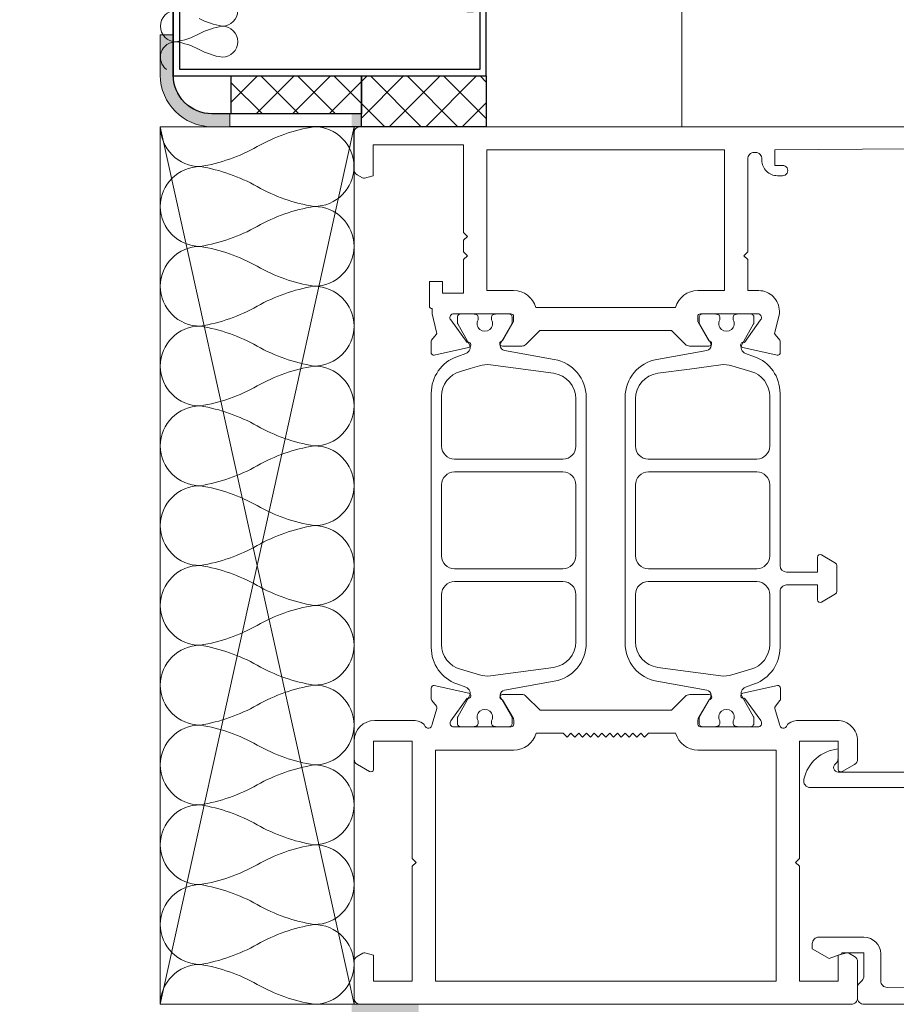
# Model space of a CAD drawing. Header units: millimetres. Extents: x 3652085 to 3778338, y -303702 to -273644.
# Tile 72 of 256: x 3661884 to 3661952, y -276903 to -276827. Entities that reach past the tile are written whole.
import ezdxf

# ---------------------------------------------------------------- set-up
doc = ezdxf.new("R2010")
doc.units = ezdxf.units.MM
for name, color, linetype in [('!!!! BALCONY', 7, 'Continuous'), ('1', 7, 'Continuous'), ('ATTACHMT', 7, 'Continuous')]:
    doc.layers.add(name, color=color, linetype=linetype)
doc.layers.add('A-Detl-Thin', color=150, linetype='Continuous', lineweight=18)
doc.layers.add('G-Detl-Thin', color=151, linetype='Continuous', lineweight=25)

msp = doc.modelspace()

# ---------------------------------------------------------------- hatches: boundary and pattern name
at = {"layer": '!!!! BALCONY', "linetype": 'Continuous', "lineweight": 13}
h = msp.add_hatch(dxfattribs=at)
h.set_pattern_fill('NET', color=252, scale=50, angle=360, style=0)
h.set_pattern_definition([(359.9999999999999, (3858150.393837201, -411128.1408643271), (7.776507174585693e-14, 158.75), []), (90, (3858150.393837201, -411128.1408643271), (-158.75, 8.748570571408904e-14), [])])
h.paths.add_polyline_path([(3661382.942372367, -276699.1545085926), (3661382.942372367, -276698.3645130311), (3661384.523060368, -276698.3645130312), (3661385.313475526, -276697.5745174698), (3661385.313475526, -276696.784433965), (3661386.894305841, -276696.7844339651), (3661388.840457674, -276698.0597012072), (3661392.614924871, -276698.4026804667), (3661392.42706963, -276696.784433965), (3661394.798315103, -276696.784433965), (3661395.588587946, -276697.57451747), (3661396.379003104, -276697.5745174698), (3661397.169418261, -276698.3645130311), (3661401.911766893, -276698.3645130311), (3661402.70218205, -276699.1545085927), (3661407.444530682, -276699.1545085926), (3661408.234945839, -276699.9445041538), (3661410.606191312, -276699.9445041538), (3661411.39660647, -276700.7344997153), (3661412.187021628, -276700.7344997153), (3661415.348539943, -276701.5244952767), (3661416.138955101, -276701.5244952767), (3661418.51005826, -276702.314490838), (3661420.881303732, -276702.314490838), (3661421.67171889, -276702.8652238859), (3661424.042822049, -276702.8652238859), (3661424.042822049, -276702.314490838), (3661424.833237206, -276702.314490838), (3661425.623652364, -276701.5244952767), (3661434.318076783, -276701.5244952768), (3661435.108491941, -276700.7344997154), (3661443.012358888, -276700.7344997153), (3661443.802774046, -276699.9445041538), (3661446.174019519, -276699.9445041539), (3661446.174019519, -276699.1545085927), (3661447.754707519, -276699.1545085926), (3661448.545122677, -276698.3645130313), (3661455.658716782, -276698.3645130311), (3661456.449131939, -276699.1545085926), (3661457.239547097, -276699.1545085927), (3661458.02981994, -276699.9445041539), (3661461.981895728, -276699.9445041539), (3661462.772310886, -276699.1545085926), (3661468.305074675, -276699.1545085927), (3661469.885762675, -276698.3645130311), (3661488.421983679, -276698.3645130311), (3661489.645714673, -276698.3645130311), (3661489.645714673, -276697.5745174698), (3661493.597648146, -276697.5745174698), (3661494.388063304, -276696.7844339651), (3661506.244006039, -276696.784433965), (3661507.824836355, -276697.5745174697), (3661508.615251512, -276698.3645130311), (3661509.405524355, -276698.3645130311), (3661510.98635467, -276699.1545085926), (3661512.567184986, -276700.7344997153), (3661514.938288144, -276700.7344997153), (3661515.728703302, -276699.9445041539), (3661529.165476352, -276699.9445041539), (3661529.165476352, -276699.1545085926), (3661541.021419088, -276699.1545085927), (3661541.811834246, -276698.3645130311), (3661546.554182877, -276698.3645130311), (3661546.554182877, -276697.5745174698), (3661548.135013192, -276697.5745174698), (3661548.135013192, -276698.3645130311), (3661549.715701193, -276698.3645130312), (3661552.086946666, -276700.7344997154), (3661553.667776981, -276700.7344997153), (3661553.667776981, -276701.5244952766), (3661555.248464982, -276701.5244952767), (3661555.248464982, -276699.9445041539), (3661557.619710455, -276699.944504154), (3661558.410125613, -276699.1545085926), (3661567.104407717, -276699.1545085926), (3661567.894822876, -276699.9445041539), (3661568.685238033, -276699.9445041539), (3661569.475653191, -276700.7344997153), (3661570.266068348, -276699.9445041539), (3661571.056483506, -276699.9445041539), (3661572.637171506, -276699.1545085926), (3661575.00841698, -276698.3645130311), (3661576.589247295, -276698.3645130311), (3661577.379662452, -276697.5745174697), (3661580.541180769, -276697.5745174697), (3661581.331595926, -276698.3645130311), (3661582.912426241, -276698.3645130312), (3661584.493114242, -276699.1545085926), (3661586.073944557, -276699.9445041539), (3661588.44519003, -276699.9445041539), (3661589.235462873, -276699.1545085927), (3661593.187538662, -276699.1545085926), (3661593.977953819, -276698.3645130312), (3661604.253066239, -276698.3645130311), (3661604.253066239, -276699.1545085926), (3661612.156933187, -276699.1545085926), (3661612.947348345, -276698.3645130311), (3661615.318593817, -276698.3645130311), (3661616.899424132, -276696.7845219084), (3661616.899424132, -276696.784433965), (3661618.480112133, -276696.784433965), (3661619.270527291, -276697.5745174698), (3661620.060942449, -276698.3645130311), (3661622.432187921, -276698.3645130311), (3661623.222460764, -276699.1545085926), (3661630.336054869, -276699.1545085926), (3661631.126470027, -276698.3645130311), (3661631.126470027, -276697.5745174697), (3661631.916885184, -276696.784433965), (3661632.707300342, -276696.784433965), (3661633.497715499, -276695.9944384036), (3661635.868818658, -276695.9944384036), (3661635.868818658, -276696.7844339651), (3661638.240064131, -276696.784433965), (3661639.030479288, -276697.5745174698), (3661639.820894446, -276697.5745174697), (3661640.611167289, -276698.3645130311), (3661649.305591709, -276698.3645130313), (3661650.096006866, -276699.1545085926), (3661653.257525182, -276699.1545085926), (3661654.04794034, -276699.9445041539), (3661657.999873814, -276699.9445041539), (3661658.790288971, -276699.1545085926), (3661661.161534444, -276699.1545085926), (3661661.951949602, -276698.3645130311), (3661672.227062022, -276698.3645130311), (3661673.017477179, -276699.1545085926), (3661678.550240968, -276699.1545085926), (3661680.921344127, -276699.944504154), (3661683.0492161, -276699.1545085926), (3661692.176729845, -276699.1545085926), (3661692.967145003, -276698.3645130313), (3661692.967145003, -276697.5745174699), (3661693.75756016, -276696.7844339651), (3661694.547975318, -276696.784433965), (3661695.338390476, -276695.9944384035), (3661697.709493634, -276695.9944384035), (3661697.709493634, -276696.784433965), (3661700.080739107, -276696.7844339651), (3661700.871154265, -276697.5745174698), (3661701.661569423, -276697.5745174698), (3661702.451842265, -276698.3645130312), (3661711.146266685, -276698.3645130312), (3661711.936681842, -276699.1545085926), (3661715.098200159, -276699.1545085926), (3661715.888615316, -276699.9445041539), (3661719.84054879, -276699.9445041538), (3661720.630963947, -276699.1545085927), (3661723.00220942, -276699.1545085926), (3661723.792624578, -276698.3645130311), (3661734.067736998, -276698.3645130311), (3661734.858152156, -276699.1545085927), (3661740.390915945, -276699.1545085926), (3661742.762019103, -276699.9445041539), (3661745.133264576, -276699.9445041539), (3661745.985347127, -276700.370319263), (3661750.560525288, -276698.364546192), (3661751.350940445, -276699.1545417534), (3661756.883704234, -276699.1545417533), (3661759.254807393, -276699.9445373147), (3661761.382679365, -276699.1545417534), (3661770.510193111, -276699.1545417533), (3661771.300608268, -276698.3645461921), (3661771.300608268, -276697.5745506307), (3661772.091023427, -276696.7844671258), (3661772.881438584, -276696.7844671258), (3661773.671853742, -276695.9944715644), (3661776.0429569, -276695.9944715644), (3661776.0429569, -276696.7844671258), (3661778.414202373, -276696.784467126), (3661779.204617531, -276697.5745506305), (3661779.995032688, -276697.5745506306), (3661780.785305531, -276698.3645461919), (3661789.479729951, -276698.3645461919), (3661790.270145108, -276699.1545417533), (3661801.179190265, -276699.1545085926), (3661804.340708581, -276698.3645130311), (3661805.921538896, -276698.3645130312), (3661806.711954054, -276697.5745174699), (3661807.502226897, -276697.5745174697), (3661808.292642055, -276696.784433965), (3661809.87347237, -276696.784433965), (3661812.386036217, -276697.0308513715), (3661815.81738297, -276697.7167219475), (3661817.777481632, -276696.784433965), (3661819.358169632, -276696.784433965), (3661820.14858479, -276697.5745174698), (3661821.729415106, -276697.5745174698), (3661821.729415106, -276698.3645130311), (3661824.100660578, -276698.3645130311), (3661824.890933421, -276699.1545085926), (3661828.052594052, -276699.1545085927), (3661828.84300921, -276699.9445041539), (3661832.794942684, -276699.9445041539), (3661833.585357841, -276700.7344997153), (3661839.11812163, -276700.7344997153), (3661839.908536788, -276699.9445041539), (3661845.441300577, -276699.944504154), (3661846.231715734, -276699.1545085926), (3661850.974064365, -276699.1545085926), (3661851.764479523, -276698.3645130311), (3661860.458761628, -276698.3645130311), (3661860.458761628, -276699.1545085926), (3661885.751477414, -276699.1545085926), (3661885.751477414, -276698.3645130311), (3661887.332165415, -276698.3645130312), (3661888.122580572, -276697.5745174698), (3661888.122580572, -276696.784433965), (3661889.703410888, -276696.7844339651), (3661891.649562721, -276698.0597012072), (3661895.424029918, -276698.4026804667), (3661895.236174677, -276696.784433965), (3661897.60742015, -276696.784433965), (3661898.397692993, -276697.57451747), (3661899.18810815, -276697.5745174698), (3661899.978523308, -276698.3645130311), (3661901.965144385, -276698.3645130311), (3661903.545832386, -276698.3645130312), (3661904.336247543, -276697.5745174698), (3661904.336247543, -276696.784433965), (3661905.917077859, -276696.7844339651), (3661907.863229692, -276698.0597012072), (3661911.637696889, -276698.4026804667), (3661911.449841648, -276696.784433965), (3661913.821087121, -276696.784433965), (3661914.611359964, -276697.57451747), (3661915.401775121, -276697.5745174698), (3661916.192190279, -276698.3645130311), (3661918.955133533, -276698.3645130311), (3661918.955133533, -276703.4097902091), (3661918.955133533, -276705.3925757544), (3661918.266649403, -276705.3925757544), (3661918.266649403, -276706.3683201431), (3661917.476653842, -276706.3683201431), (3661918.266649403, -276707.1587353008), (3661919.056644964, -276707.9490081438), (3661919.056644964, -276711.901083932), (3661919.846640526, -276712.6914990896), (3661919.846640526, -276722.9666115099), (3661919.056644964, -276722.9666115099), (3661919.056644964, -276730.8704784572), (3661919.846640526, -276731.6608936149), (3661919.846640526, -276734.0321390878), (3661920.636636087, -276734.8225542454), (3661920.636636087, -276735.612969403), (3661921.426719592, -276735.6129694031), (3661921.426719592, -276737.1936574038), (3661920.636636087, -276737.9840725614), (3661919.846640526, -276738.7744877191), (3661919.846640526, -276741.145733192), (3661919.056644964, -276741.9360060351), (3661919.056644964, -276749.0496001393), (3661919.846640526, -276749.8400152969), (3661920.636636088, -276749.8400152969), (3661921.426719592, -276750.6304304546), (3661921.426719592, -276751.4208456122), (3661922.216715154, -276752.2112607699), (3661922.216715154, -276754.5823639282), (3661921.426719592, -276754.5823639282), (3661921.426719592, -276756.9536094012), (3661920.636636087, -276757.7440245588), (3661920.636636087, -276758.5344397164), (3661919.846640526, -276759.3247125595), (3661919.846640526, -276768.019136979), (3661919.056644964, -276768.8095521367), (3661919.056644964, -276771.9710704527), (3661918.266649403, -276772.7614856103), (3661918.266649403, -276776.713419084), (3661919.056644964, -276777.5038342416), (3661919.056644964, -276779.8750797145), (3661919.846640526, -276780.6654948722), (3661919.846640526, -276790.9406072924), (3661919.056644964, -276791.73102245), (3661919.056644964, -276797.263786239), (3661918.266649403, -276799.6348893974), (3661919.056644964, -276801.7627613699), (3661919.056644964, -276810.8902751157), (3661919.846640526, -276811.6806902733), (3661920.636636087, -276811.6806902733), (3661921.426719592, -276812.4711054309), (3661921.426719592, -276812.8663130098), (3661921.426719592, -276813.2615205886), (3661922.216715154, -276814.0519357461), (3661922.216715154, -276816.4230389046), (3661921.426719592, -276816.4230389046), (3661921.426719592, -276818.7942843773), (3661920.636636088, -276819.5846995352), (3661920.636636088, -276820.3751146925), (3661920.109140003, -276820.9027959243), (3661919.846640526, -276821.1653875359), (3661919.846640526, -276822.9472768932, -0.317837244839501), (3661920.346540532, -276823.6542422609), (3661920.346540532, -276830.9027923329), (3661920.346540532, -276834.8377498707), (3661973.594714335, -276834.8377498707), (3662088.336932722, -276834.8377498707), (3662088.336932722, -276699.8621037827), (3662088.336932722, -276693.7859705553), (3662088.336932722, -276683.7859705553), (3662088.336932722, -276660.6137820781), (3662088.336932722, -276234.60628813), (3662088.336932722, -276184.2133050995), (3662088.336932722, -276160.8662454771), (3662088.336932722, -275992.7544704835), (3662088.336932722, -275949.8311667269), (3662088.336932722, -275684.3960953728), (3662088.336932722, -275552.3995048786), (3662088.336932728, -275020.4029565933), (3661371.666558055, -275020.4029565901), (3661322.046660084, -275020.4029565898), (3661316.801531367, -275020.4029565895), (3661316.801531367, -275024.1505126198), (3661317.591526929, -275024.9409277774), (3661317.591526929, -275035.2160401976), (3661316.801531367, -275035.2160401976), (3661316.801531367, -275043.1199071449), (3661317.591526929, -275043.9103223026), (3661317.591526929, -275046.2815677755), (3661318.38152249, -275047.0719829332), (3661318.38152249, -275047.8623980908), (3661319.171605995, -275047.8623980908), (3661319.171605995, -275049.4430860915), (3661318.38152249, -275050.2335012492), (3661317.591526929, -275051.0239164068), (3661317.591526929, -275053.3951618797), (3661316.801531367, -275054.1854347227), (3661316.801531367, -275061.2990288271), (3661317.591526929, -275062.0894439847), (3661318.38152249, -275062.0894439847), (3661319.171605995, -275062.8798591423), (3661319.171605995, -275063.6702743), (3661319.961601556, -275064.4606894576), (3661319.961601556, -275066.8317926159), (3661319.171605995, -275066.8317926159), (3661319.171605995, -275069.2030380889), (3661318.38152249, -275069.9934532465), (3661318.38152249, -275070.7838684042), (3661317.591526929, -275071.5741412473), (3661317.591526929, -275080.2685656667), (3661316.801531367, -275081.0589808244), (3661316.801531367, -275084.2204991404), (3661316.011535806, -275085.010914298), (3661316.011535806, -275085.060704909), (3661315.219274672, -275085.060704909), (3661315.219274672, -275086.0811545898), (3661316.009270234, -275086.8715697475), (3661316.009270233, -275092.4043335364), (3661316.799265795, -275093.1947486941), (3661316.799265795, -275097.9370973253), (3661317.589261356, -275098.727512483), (3661317.589261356, -275107.4217945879), (3661316.799265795, -275107.4217945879), (3661316.799265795, -275120.4029565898), (3661316.799265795, -275132.7145103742), (3661317.589261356, -275132.7145103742), (3661317.589261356, -275134.295198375), (3661318.379256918, -275135.0856135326), (3661319.169340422, -275135.0856135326), (3661319.169340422, -275136.6664438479), (3661317.89407318, -275138.6125956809), (3661317.551093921, -275142.3870628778), (3661319.169340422, -275142.1992076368), (3661319.169340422, -275144.5704531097), (3661318.379256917, -275145.3607259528), (3661318.379256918, -275146.1511411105), (3661317.589261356, -275146.9415562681), (3661317.589261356, -275151.6839048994), (3661316.799265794, -275152.474320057), (3661316.799265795, -275157.2166686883), (3661316.009270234, -275158.007083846), (3661316.009270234, -275160.3783293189), (3661315.219274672, -275161.1687444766), (3661315.219274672, -275161.9591596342), (3661314.42927911, -275165.1206779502), (3661314.429279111, -275165.9110931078), (3661313.63928355, -275168.2821962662), (3661313.63928355, -275170.6534417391), (3661313.088550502, -275171.4438568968), (3661313.088550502, -275173.8149600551), (3661313.63928355, -275173.8149600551), (3661313.63928355, -275174.6053752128), (3661314.429279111, -275175.3957903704), (3661314.42927911, -275184.09021479), (3661315.219274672, -275184.8806299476), (3661315.219274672, -275192.7844968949), (3661316.009270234, -275193.5749120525), (3661316.009270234, -275195.9461575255), (3661316.799265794, -275195.9461575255), (3661316.799265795, -275197.5268455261), (3661317.589261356, -275198.3172606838), (3661317.589261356, -275205.430854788), (3661316.799265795, -275206.2212699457), (3661316.799265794, -275207.0116851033), (3661316.009270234, -275207.8019579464), (3661316.009270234, -275211.7540337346), (3661316.799265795, -275212.5444488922), (3661316.799265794, -275218.0772126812), (3661317.589261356, -275219.6579006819), (3661317.589261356, -275239.4178526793), (3661318.379256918, -275239.4178526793), (3661318.379256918, -275243.3697861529), (3661319.169340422, -275244.1602013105), (3661319.169340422, -275256.0161440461), (3661318.379256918, -275257.5969743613), (3661317.589261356, -275258.387389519), (3661317.589261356, -275259.1776623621), (3661316.799265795, -275260.7584926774), (3661315.219274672, -275262.3393229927), (3661315.219274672, -275264.710426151), (3661316.009270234, -275265.5008413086), (3661316.009270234, -275278.9376143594), (3661316.799265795, -275278.9376143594), (3661316.799265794, -275290.7935570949), (3661317.589261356, -275291.5839722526), (3661317.589261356, -275296.3263208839), (3661318.379256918, -275296.3263208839), (3661318.379256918, -275297.9071511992), (3661317.589261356, -275297.9071511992), (3661317.589261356, -275299.4878391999), (3661315.219274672, -275301.8590846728), (3661315.219274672, -275303.4399149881), (3661314.429279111, -275305.0206029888), (3661316.009270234, -275305.0206029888), (3661316.009270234, -275307.3918484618), (3661316.799265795, -275308.1822636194), (3661316.799265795, -275316.8765457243), (3661316.009270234, -275317.666960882), (3661316.009270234, -275318.4573760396), (3661315.219274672, -275319.2477911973), (3661316.009270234, -275320.0382063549), (3661316.009270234, -275320.8286215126), (3661316.799265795, -275322.4093095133), (3661317.589261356, -275324.7805549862), (3661317.589261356, -275326.3613853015), (3661318.379256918, -275327.1518004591), (3661318.379256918, -275330.3133187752), (3661317.589261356, -275331.1037339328), (3661317.589261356, -275332.6845642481), (3661316.799265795, -275334.2652522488), (3661316.009270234, -275335.8460825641), (3661316.009270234, -275338.217328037), (3661316.799265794, -275339.0076008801), (3661316.799265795, -275342.9596766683), (3661317.589261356, -275343.7500918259), (3661317.589261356, -275354.0252042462), (3661316.799265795, -275354.0252042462), (3661316.799265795, -275361.9290711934), (3661317.589261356, -275362.7194863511), (3661317.589261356, -275365.090731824), (3661319.169252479, -275366.6715621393), (3661319.169340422, -275366.6715621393), (3661319.169340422, -275368.25225014), (3661318.379256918, -275369.0426652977), (3661317.589261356, -275369.8330804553), (3661317.589261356, -275372.2043259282), (3661316.799265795, -275372.9945987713), (3661316.799265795, -275380.1081928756), (3661317.589261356, -275380.8986080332), (3661318.379256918, -275380.8986080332), (3661319.169340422, -275381.6890231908), (3661319.169340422, -275382.4794383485), (3661319.959335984, -275383.2698535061), (3661319.959335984, -275385.6409566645), (3661318.774351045, -275389.1977996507), (3661317.589261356, -275390.3833052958), (3661317.589261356, -275399.0777297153), (3661316.799265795, -275399.8681448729), (3661316.799265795, -275403.0296631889), (3661316.009270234, -275403.8200783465), (3661316.009270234, -275403.8698689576), (3661316.008416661, -275407.162237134), (3661316.798449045, -275407.9526891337), (3661317.588444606, -275409.533519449), (3661317.588444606, -275410.323792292), (3661318.378440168, -275411.1142074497), (3661319.168523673, -275412.695037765), (3661319.168523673, -275424.5509805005), (3661318.378440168, -275425.3413956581), (3661318.378440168, -275429.2933291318), (3661317.588444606, -275429.2933291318), (3661317.588444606, -275430.5170601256), (3661317.588444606, -275449.0532811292), (3661316.798449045, -275450.6339691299), (3661316.798449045, -275456.1667329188), (3661316.008453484, -275456.9571480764), (3661316.008453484, -275460.9092238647), (3661316.798449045, -275461.6994967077), (3661316.798449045, -275462.4899118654), (3661317.588444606, -275463.280327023), (3661317.588444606, -275470.3939211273), (3661316.798449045, -275471.1843362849), (3661316.798449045, -275472.7650242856), (3661316.008453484, -275472.7650242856), (3661316.008453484, -275475.1362697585), (3661315.218457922, -275475.9266849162), (3661315.218457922, -275483.8305518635), (3661314.428462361, -275484.6209670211), (3661314.428462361, -275493.3153914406), (3661313.6384668, -275494.1058065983), (3661313.6384668, -275494.8962217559), (3661313.087733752, -275497.2673249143), (3661313.6384668, -275498.057740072), (3661313.6384668, -275500.4289855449), (3661314.428462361, -275502.8000887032), (3661314.428462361, -275503.5905038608), (3661315.481805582, -275507.8059248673), (3661316.008453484, -275508.3328524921), (3661316.008453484, -275510.704097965), (3661316.798449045, -275511.4945131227), (3661316.798449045, -275516.236861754), (3661317.588444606, -275517.0272769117), (3661317.588444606, -275521.7696255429), (3661318.378440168, -275522.5600407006), (3661318.378440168, -275523.3504558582), (3661319.168523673, -275524.1407287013), (3661319.168523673, -275526.5119741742), (3661317.550277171, -275526.3241189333), (3661317.893256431, -275530.0985861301), (3661319.168523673, -275532.0447379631), (3661319.168523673, -275533.6255682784), (3661318.378440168, -275533.6255682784), (3661317.588444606, -275534.4159834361), (3661317.588444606, -275535.9966714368), (3661316.798449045, -275535.9966714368), (3661316.798449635, -275576.307665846), (3661317.588445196, -275576.307665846), (3661317.588445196, -275577.9076693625), (3661316.798416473, -275577.9076693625), (3661316.798416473, -275582.3649879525), (3661317.588412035, -275583.1554031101), (3661315.582638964, -275587.730581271), (3661316.008454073, -275588.5826638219), (3661316.008454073, -275590.9539092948), (3661316.798449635, -275593.3250124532), (3661316.798449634, -275598.8577762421), (3661317.588445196, -275599.6481913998), (3661317.588445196, -275609.92330382), (3661316.798449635, -275610.7137189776), (3661316.798449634, -275613.0849644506), (3661316.008454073, -275613.8753796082), (3661316.008454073, -275617.8273130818), (3661316.798449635, -275618.6177282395), (3661316.798449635, -275621.7792465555), (3661317.588445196, -275622.5696617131), (3661317.588445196, -275631.2640861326), (3661318.378440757, -275632.0543589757), (3661318.378440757, -275632.8447741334), (3661319.168524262, -275633.635189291), (3661319.168524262, -275636.0064347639), (3661319.958519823, -275636.006434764), (3661319.958519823, -275638.3775379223), (3661319.168524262, -275639.1679530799), (3661319.168524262, -275639.9583682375), (3661318.378440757, -275640.7487833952), (3661317.588445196, -275640.7487833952), (3661316.798449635, -275641.5391985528), (3661316.798449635, -275650.6667122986), (3661316.260054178, -275652.1168933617), (3661316.552583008, -275653.401834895), (3661310.669275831, -275653.401834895), (3661309.878860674, -275654.1918304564), (3661305.303682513, -275652.1860573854), (3661304.451599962, -275652.6118724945), (3661302.080354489, -275652.6118724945), (3661299.709251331, -275653.4018680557), (3661294.176487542, -275653.4018680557), (3661293.386072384, -275654.1918636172), (3661283.110959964, -275654.1918636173), (3661282.320544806, -275653.4018680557), (3661279.949299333, -275653.4018680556), (3661279.158884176, -275652.6118724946), (3661275.206950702, -275652.6118724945), (3661274.416535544, -275653.4018680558), (3661271.255017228, -275653.4018680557), (3661270.464602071, -275654.1918636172), (3661266.639347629, -275655.24194928), (3661262.814093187, -275653.4018680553), (3661252.643066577, -275653.440648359), (3661248.556201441, -275653.4562308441), (3661248.556201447, -275653.4181026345, -0.2714218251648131), (3661245.535975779, -275653.3876786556), (3661245.536639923, -275684.3957055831), (3661245.536639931, -275684.3960953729), (3661245.537226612, -275711.7874607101), (3661245.55119394, -276363.9038996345), (3661245.55212563, -276363.9038996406), (3661245.55212563, -276420.9031499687), (3661245.55212563, -276435.2588049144), (3661245.55212563, -276437.4088836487, -0.2697335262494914), (3661248.556201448, -276437.3880746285), (3661262.814093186, -276437.4043092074), (3661266.639347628, -276435.5642279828), (3661270.46460207, -276436.6143136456), (3661271.255017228, -276437.404309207), (3661274.416535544, -276437.4043092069), (3661275.206950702, -276438.1943047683), (3661279.158884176, -276438.1943047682), (3661279.949299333, -276437.4043092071), (3661282.320544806, -276437.404309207), (3661283.110959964, -276436.6143136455), (3661293.386072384, -276436.6143136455), (3661294.176487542, -276437.404309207), (3661299.709251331, -276437.404309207), (3661302.080354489, -276438.1943047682), (3661304.451599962, -276438.1943047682), (3661305.303682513, -276438.6201198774), (3661309.878860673, -276436.6143468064), (3661310.669275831, -276437.4043423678), (3661316.552583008, -276437.4043423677), (3661316.260054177, -276438.6892839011), (3661316.798449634, -276440.1394649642), (3661316.798449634, -276449.2669787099), (3661317.588445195, -276450.0573938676), (3661318.378440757, -276450.0573938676), (3661319.168524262, -276450.8478090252), (3661319.168524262, -276451.6382241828), (3661319.958519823, -276452.4286393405), (3661319.958519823, -276454.7997424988), (3661319.168524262, -276454.7997424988), (3661319.168524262, -276457.1709879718), (3661318.378440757, -276457.9614031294), (3661318.378440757, -276458.7518182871), (3661317.588445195, -276459.5420911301), (3661317.588445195, -276468.2365155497), (3661316.798449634, -276469.0269307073), (3661316.798449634, -276472.1884490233), (3661316.008454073, -276472.9788641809), (3661316.008454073, -276476.9307976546), (3661316.798449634, -276477.7212128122), (3661316.798449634, -276480.0924582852), (3661317.588445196, -276480.8828734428), (3661317.588445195, -276491.157985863), (3661316.798449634, -276491.9484010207), (3661316.798449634, -276497.4811648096), (3661316.008454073, -276499.8522679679), (3661316.008454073, -276502.2235134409), (3661315.582638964, -276503.0755959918), (3661317.588412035, -276507.6507741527), (3661316.798416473, -276508.4411893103), (3661316.798416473, -276512.8985079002), (3661317.588445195, -276512.8985079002), (3661317.588445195, -276514.4985114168), (3661316.798449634, -276514.4985114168), (3661316.798449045, -276554.809505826), (3661317.588444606, -276554.809505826), (3661317.588444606, -276556.3901938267), (3661318.378440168, -276557.1806089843), (3661319.168523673, -276557.1806089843), (3661319.168523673, -276558.7614392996), (3661317.893256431, -276560.7075911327), (3661317.550277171, -276564.4820583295), (3661319.168523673, -276564.2942030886), (3661319.168523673, -276566.6654485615), (3661318.378440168, -276567.4557214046), (3661318.378440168, -276568.2461365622), (3661317.588444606, -276569.0365517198), (3661317.588444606, -276573.7789003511), (3661316.798449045, -276574.5693155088), (3661316.798449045, -276579.31166414), (3661316.008453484, -276580.1020792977), (3661316.008453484, -276582.4733247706), (3661315.218457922, -276583.2637399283), (3661315.218457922, -276584.0541550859), (3661314.428462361, -276587.2156734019), (3661314.428462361, -276588.0060885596), (3661313.6384668, -276590.3771917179), (3661313.6384668, -276592.7484371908), (3661313.087733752, -276593.5388523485), (3661313.087733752, -276595.9099555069), (3661313.6384668, -276595.9099555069), (3661313.6384668, -276596.7003706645), (3661314.428462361, -276597.4907858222), (3661314.428462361, -276606.1852102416), (3661315.218457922, -276606.9756253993), (3661315.218457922, -276614.8794923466), (3661316.008453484, -276615.6699075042), (3661316.008453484, -276618.0411529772), (3661316.798449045, -276618.0411529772), (3661316.798449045, -276619.6218409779), (3661317.588444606, -276620.4122561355), (3661317.588444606, -276627.5258502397), (3661316.798449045, -276628.3162653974), (3661316.798449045, -276629.106680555), (3661316.008453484, -276629.8969533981), (3661316.008453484, -276633.8490291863), (3661316.798449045, -276634.6394443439), (3661316.798449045, -276640.1722081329), (3661317.588444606, -276641.7528961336), (3661317.588444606, -276660.2891171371), (3661317.588444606, -276661.512848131), (3661318.378440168, -276661.512848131), (3661318.378440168, -276665.4647816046), (3661319.168523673, -276666.2551967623), (3661319.168523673, -276678.1111394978), (3661318.378440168, -276679.6919698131), (3661317.588444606, -276680.4823849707), (3661317.588444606, -276681.2726578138), (3661316.798449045, -276682.8534881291), (3661315.218457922, -276684.4343184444), (3661315.218457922, -276686.8054216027), (3661316.008453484, -276687.5958367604), (3661316.008453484, -276693.7859705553), (3661316.798449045, -276693.7859705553), (3661316.798449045, -276696.784433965), (3661317.064367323, -276696.784433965), (3661319.576931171, -276697.0308513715), (3661323.008277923, -276697.7167219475), (3661324.968376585, -276696.7844339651), (3661326.549064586, -276696.7844339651), (3661327.339479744, -276697.5745174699), (3661328.920310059, -276697.5745174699), (3661328.920310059, -276698.3645130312), (3661331.291555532, -276698.3645130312), (3661332.081828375, -276699.1545085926), (3661335.243489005, -276699.1545085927), (3661336.033904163, -276699.9445041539), (3661339.985837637, -276699.9445041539), (3661340.776252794, -276700.7344997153), (3661346.309016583, -276700.7344997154), (3661347.099431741, -276699.9445041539), (3661352.63219553, -276699.9445041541), (3661353.422610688, -276699.1545085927), (3661358.164959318, -276699.1545085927), (3661358.955374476, -276698.3645130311), (3661367.649656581, -276698.3645130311), (3661367.649656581, -276699.1545085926), (3661371.666558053, -276699.1545085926)])
at = {"layer": 'ATTACHMT', "linetype": 'Continuous', "lineweight": -3}
h = msp.add_hatch(color=7, dxfattribs=at)
edge = h.paths.add_edge_path()
edge.add_line((3661900.48571446, -276834.8377498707), (3661900.48571446, -276833.8377498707))
edge.add_line((3661900.48571446, -276833.8377498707), (3661899.102772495, -276833.8377498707))
edge.add_arc((3661899.102772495, -276830.8377498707), 2.999999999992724, -180.00000000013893, -90, ccw=False)
edge.add_line((3661896.102772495, -276830.8377498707), (3661896.102772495, -276827.7184789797))
edge.add_line((3661896.102772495, -276827.7184789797), (3661895.102772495, -276827.7184789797))
edge.add_line((3661895.102772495, -276827.7184789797), (3661895.102772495, -276830.8377498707))
edge.add_arc((3661899.102772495, -276830.8377498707), 4, -180, -90.00000000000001)
edge.add_line((3661899.102772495, -276834.8377498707), (3661900.48571446, -276834.8377498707))
h = msp.add_hatch(dxfattribs=at)
h.set_pattern_fill('_USER', color=3, scale=2, angle=-135, style=0, double=1, pattern_type=0)
h.set_pattern_definition([(225, (3660844.931311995, -273097.2458941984), (1.414213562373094, -1.414213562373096), []), (314.9999999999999, (3660844.931311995, -273097.2458941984), (1.414213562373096, 1.414213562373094), [])])
h.paths.add_polyline_path([(3661900.603289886, -276833.8390374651), (3661900.603289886, -276830.9027923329), (3661910.680844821, -276830.9027923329), (3661920.346540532, -276830.9027923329), (3661920.346540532, -276834.8377498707), (3661910.680844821, -276834.8377498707), (3661910.680844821, -276833.8390374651)])
for points in [[(3661909.926345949, -276834.8390374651), (3661909.926345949, -276833.8390374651), (3661910.680844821, -276833.8390374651), (3661910.680844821, -276834.8390374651)], [(3661909.926059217, -276902.8365652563), (3661909.926059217, -276903.8365652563), (3661915.105752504, -276903.8365652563), (3661915.105752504, -276902.8365652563)]]:
    msp.add_hatch(color=7, dxfattribs=at).paths.add_polyline_path(points)

# ---------------------------------------------------------------- linework, layer by layer
at = {"lineweight": 0}
for points in [[(3661900.48571446, -276834.8377498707), (3661900.48571446, -276833.8377498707), (3661899.102772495, -276833.8377498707, -0.4142135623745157), (3661896.102772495, -276830.8377498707), (3661896.102772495, -276827.7184789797), (3661895.102772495, -276827.7184789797), (3661895.102772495, -276830.8377498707, 0.4142135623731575), (3661899.102772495, -276834.8377498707), (3661900.48571446, -276834.8377498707)], [(3661929.594714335, -276836.6377498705), (3661920.394714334, -276836.6377498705), (3661920.394714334, -276847.5377498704), (3661922.461019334, -276847.5377498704, -0.333976), (3661924.190181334, -276848.8377498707), (3661934.999247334, -276848.8377498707, -0.333976), (3661936.728409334, -276847.5377498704), (3661938.794714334, -276847.5377498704), (3661938.794714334, -276836.6377498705), (3661929.594714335, -276836.6377498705)], [(3661916.090055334, -276855.4749648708, -0.153856), (3661916.632976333, -276853.7550448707, -0.153856), (3661918.063962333, -276852.6572448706), (3661918.770770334, -276852.3999788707, 0.466299), (3661919.032771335, -276851.6801418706), (3661918.134414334, -276850.1240808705, -0.131644), (3661918.107620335, -276850.0240898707), (3661918.107620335, -276849.6377528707, -0.414214), (3661918.407608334, -276849.3377498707), (3661919.272617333, -276849.3377498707), (3661919.542466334, -276849.3854998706, -0.363799), (3661919.707617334, -276849.5824408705), (3661919.707609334, -276849.7972898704, 1.696128), (3661920.757613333, -276849.7972688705), (3661920.757617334, -276849.5822638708, -0.363979), (3661920.922893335, -276849.3853008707), (3661921.192617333, -276849.3377498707), (3661922.057617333, -276849.3377498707, -0.414214), (3661922.357620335, -276849.6377528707), (3661922.357620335, -276850.0240898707, -0.131641), (3661922.330841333, -276850.1240958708), (3661921.454468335, -276851.6420248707, 0.127337), (3661921.427643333, -276851.7386288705), (3661921.427643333, -276851.7841968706, 0.363431), (3661921.757433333, -276852.1779868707), (3661925.617110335, -276852.8661338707, -0.363431), (3661928.090540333, -276855.8195598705), (3661928.090540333, -276874.8559398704, -0.363431), (3661925.617110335, -276877.8093658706), (3661921.757433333, -276878.4975128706, 0.363431), (3661921.427643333, -276878.8913028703), (3661921.427643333, -276878.9368708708, 0.127337), (3661921.454468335, -276879.0334748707), (3661922.330841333, -276880.5514038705, -0.131641), (3661922.357620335, -276880.6514098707), (3661922.357620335, -276881.0377468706, -0.414214), (3661922.057617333, -276881.3377498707), (3661921.192617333, -276881.3377498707), (3661920.922893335, -276881.2901988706, -0.363979), (3661920.757617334, -276881.0932358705), (3661920.757613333, -276880.8782308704, 1.696128), (3661919.707609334, -276880.8782098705), (3661919.707617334, -276881.0930588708, -0.363799), (3661919.542466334, -276881.2899998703), (3661919.272617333, -276881.3377498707), (3661918.407608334, -276881.3377498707, -0.414214), (3661918.107620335, -276881.0377468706), (3661918.107620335, -276880.6514098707, -0.131644), (3661918.134414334, -276880.5514188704), (3661919.032771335, -276878.9953578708, 0.466299), (3661918.770770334, -276878.2755208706), (3661918.063962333, -276878.0182548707, -0.315172), (3661916.090055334, -276875.2005348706), (3661916.090055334, -276855.4749648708)], [(3661933.568919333, -276852.8661338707), (3661937.428596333, -276852.1779868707, 0.363431), (3661937.758386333, -276851.7841968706), (3661937.758386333, -276851.7386288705, 0.127337), (3661937.731561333, -276851.6420248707), (3661936.855188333, -276850.1240958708, -0.131641), (3661936.828409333, -276850.0240898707), (3661936.828409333, -276849.6377528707, -0.414214), (3661937.128412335, -276849.3377498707), (3661937.993412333, -276849.3377498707), (3661938.263136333, -276849.3853008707, -0.363979), (3661938.428412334, -276849.5822638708), (3661938.428416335, -276849.7972688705, 1.696128), (3661939.478420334, -276849.7972898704), (3661939.478412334, -276849.5824408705, -0.363799), (3661939.643563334, -276849.3854998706), (3661939.913412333, -276849.3377498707), (3661940.778421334, -276849.3377498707, -0.414214), (3661941.078409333, -276849.6377528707), (3661941.078409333, -276850.0240898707, -0.131644), (3661941.051615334, -276850.1240808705), (3661940.153258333, -276851.6801418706, 0.466299), (3661940.415259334, -276852.3999788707), (3661941.122067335, -276852.6572448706, -0.153856), (3661942.553054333, -276853.7550448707, -0.153856), (3661943.095974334, -276855.4749648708), (3661943.100609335, -276868.8477548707, 0.414117), (3661943.600609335, -276869.3475908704), (3661946.000109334, -276869.3475908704), (3661946.000109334, -276868.1937958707, -0.577331), (3661946.300099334, -276868.0205848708), (3661947.400099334, -276868.6555848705, -0.267965), (3661947.500109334, -276868.8287958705), (3661947.500109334, -276870.8653858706, -0.267965), (3661947.400099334, -276871.0385958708), (3661946.300099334, -276871.6735958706, -0.577331), (3661946.000109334, -276871.5003858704), (3661946.000109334, -276870.3475908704), (3661943.603340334, -276870.3475908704, 0.414345), (3661943.103340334, -276870.8478148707), (3661943.095974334, -276875.2005348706, -0.315172), (3661941.122067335, -276878.0182548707), (3661940.415259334, -276878.2755208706, 0.466299), (3661940.153258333, -276878.9953578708), (3661941.051615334, -276880.5514188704, -0.131644), (3661941.078409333, -276880.6514098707), (3661941.078409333, -276881.0377468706, -0.414214), (3661940.778421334, -276881.3377498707), (3661939.913412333, -276881.3377498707), (3661939.643563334, -276881.2899998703, -0.363799), (3661939.478412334, -276881.0930588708), (3661939.478420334, -276880.8782098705, 1.696128), (3661938.428416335, -276880.8782308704), (3661938.428412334, -276881.0932358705, -0.363979), (3661938.263136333, -276881.2901988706), (3661937.993412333, -276881.3377498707), (3661937.128412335, -276881.3377498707, -0.414214), (3661936.828409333, -276881.0377468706), (3661936.828409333, -276880.6514098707, -0.131641), (3661936.855188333, -276880.5514038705), (3661937.731561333, -276879.0334748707, 0.127337), (3661937.758386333, -276878.9368708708), (3661937.758386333, -276878.8913028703, 0.363431), (3661937.428596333, -276878.4975128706), (3661933.568919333, -276877.8093658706, -0.363431), (3661931.095489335, -276874.8559398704), (3661931.095489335, -276855.8195598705, -0.363431), (3661933.568919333, -276852.8661338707)], [(3661919.089755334, -276853.5788948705), (3661918.361929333, -276853.7992698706, 0.338057), (3661916.888574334, -276855.7279868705), (3661916.887219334, -276859.5905448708, 0.414362), (3661917.887219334, -276860.5910518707), (3661926.288203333, -276860.5910518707, 0.414082), (3661927.288203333, -276859.5915008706), (3661927.289546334, -276855.9299828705, 0.375764), (3661925.555559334, -276853.9470188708), (3661920.663180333, -276853.2904678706, 0.107262), (3661919.817581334, -276853.3585198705), (3661919.089755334, -276853.5788948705)], [(3661936.076660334, -276853.6187438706), (3661933.630470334, -276853.9470188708, 0.375764), (3661931.896483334, -276855.9299828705), (3661931.897826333, -276859.5915008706, 0.414082), (3661932.897826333, -276860.5910518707), (3661941.298810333, -276860.5910518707, 0.414362), (3661942.298810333, -276859.5905448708), (3661942.297455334, -276855.7279868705, 0.338057), (3661940.824100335, -276853.7992698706), (3661939.368448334, -276853.3585198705, 0.107262), (3661938.522849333, -276853.2904678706), (3661936.076660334, -276853.6187438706)], [(3661916.884152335, -276865.3407698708), (3661916.882606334, -276868.0909948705, 0.41423), (3661917.882606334, -276869.0910518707), (3661926.284389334, -276869.0910518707, 0.414082), (3661927.284389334, -276868.0915008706), (3661927.286857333, -276862.5915008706, 0.414345), (3661926.286857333, -276861.5910518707), (3661917.885698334, -276861.5910518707, 0.414065), (3661916.885698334, -276862.5905448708), (3661916.884152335, -276865.3407698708)], [(3661942.301877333, -276865.3407698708), (3661942.300331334, -276862.5905448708, 0.414065), (3661941.300331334, -276861.5910518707), (3661932.899172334, -276861.5910518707, 0.414345), (3661931.899172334, -276862.5915008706), (3661931.901640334, -276868.0915008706, 0.414082), (3661932.901640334, -276869.0910518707), (3661941.303423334, -276869.0910518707, 0.41423), (3661942.303423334, -276868.0909948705), (3661942.301877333, -276865.3407698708)], [(3661927.288875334, -276872.9174228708), (3661927.288203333, -276871.0866638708, 0.414082), (3661926.288203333, -276870.0871128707), (3661917.887219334, -276870.0871128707, 0.414362), (3661916.887219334, -276871.0876198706), (3661916.888574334, -276874.9501778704, 0.338057), (3661918.361929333, -276876.8788938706), (3661919.817581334, -276877.3196448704, 0.107262), (3661920.663180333, -276877.3876968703), (3661925.555559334, -276876.7311458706, 0.375764), (3661927.289546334, -276874.7481818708), (3661927.288875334, -276872.9174228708)], [(3661931.897155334, -276872.9174228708), (3661931.896483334, -276874.7481818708, 0.375764), (3661933.630470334, -276876.7311458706), (3661938.522849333, -276877.3876968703, 0.107262), (3661939.368448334, -276877.3196448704), (3661940.824100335, -276876.8788938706, 0.338057), (3661942.297455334, -276874.9501778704), (3661942.298810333, -276871.0876198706, 0.414362), (3661941.298810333, -276870.0871128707), (3661932.897826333, -276870.0871128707, 0.414082), (3661931.897826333, -276871.0866638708), (3661931.897155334, -276872.9174228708)], [(3661948.607321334, -276902.8378498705), (3661910.607321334, -276902.8378498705, -0.198913), (3661910.253768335, -276902.6914038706, -0.198913), (3661910.107321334, -276902.3378498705), (3661910.107321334, -276899.5595628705, -0.267858), (3661910.357174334, -276899.1266348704), (3661910.785360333, -276898.8792268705, -0.198991), (3661910.937176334, -276898.8592108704), (3661911.607321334, -276899.0387498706), (3661911.607321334, -276901.0378498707), (3661914.607321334, -276901.0378498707), (3661914.607321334, -276892.1378498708), (3661914.907321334, -276891.8378498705), (3661914.607321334, -276891.5378498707), (3661914.607321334, -276882.4378498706), (3661911.613321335, -276882.4378498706), (3661911.613321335, -276884.6378498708, -0.57735), (3661911.313321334, -276884.8110498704), (3661910.363315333, -276884.2625468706, -0.267946), (3661910.113321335, -276883.8295368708), (3661910.113321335, -276882.4417008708, -0.413824), (3661911.711191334, -276880.8417018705), (3661914.605321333, -276880.8378498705, -0.146116), (3661915.482969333, -276881.0987308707, -0.186234), (3661915.567036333, -276881.2156348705, 0.8799049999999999), (3661916.157321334, -276881.1399068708), (3661916.517269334, -276879.9213908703, 0.248868), (3661916.481655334, -276879.7373218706), (3661916.126809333, -276879.2975698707, -0.171386), (3661916.082456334, -276879.1719748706), (3661916.082456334, -276878.3415378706, -0.479656), (3661916.325744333, -276878.1462788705), (3661918.991585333, -276878.7372808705, -1.18732), (3661918.867755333, -276879.1115298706), (3661917.606656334, -276880.8688138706, 0.522696), (3661917.757321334, -276881.3378498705), (3661922.272626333, -276881.3378498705, 0.414214), (3661922.472626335, -276881.1378498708), (3661922.472626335, -276880.7914548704, 0.131688), (3661922.445817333, -276880.6914308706), (3661921.606321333, -276879.2378498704, -1), (3661921.606321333, -276878.8378498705), (3661923.106321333, -276878.8378498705, -0.17265), (3661923.422321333, -276878.9500498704), (3661924.513321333, -276880.0378498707), (3661934.701321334, -276880.0378498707), (3661935.754174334, -276878.9843968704, -0.198986), (3661936.107828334, -276878.8378498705), (3661937.608321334, -276878.8378498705, -1), (3661937.608321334, -276879.2378498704), (3661936.768825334, -276880.6914308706, 0.131688), (3661936.742016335, -276880.7914548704), (3661936.742016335, -276881.1378498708, 0.414214), (3661936.942016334, -276881.3378498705), (3661941.458321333, -276881.3378498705, 0.5417489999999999), (3661941.597755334, -276880.8549868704), (3661940.347887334, -276879.1115298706, -1.18732), (3661940.224057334, -276878.7372808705), (3661942.889898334, -276878.1462788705, -0.479656), (3661943.133186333, -276878.3415378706), (3661943.133186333, -276879.1719748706, -0.171386), (3661943.088833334, -276879.2975698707), (3661942.733987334, -276879.7373218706, 0.248868), (3661942.698373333, -276879.9213908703), (3661943.058321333, -276881.1399068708, 0.8799049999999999), (3661943.648606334, -276881.2156348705, -0.186234), (3661943.732673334, -276881.0987308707, -0.146116), (3661944.610321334, -276880.8378498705), (3661947.507321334, -276880.8378498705, -0.414214), (3661949.107321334, -276882.4378498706), (3661949.107321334, -276883.8295368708, -0.267946), (3661948.857327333, -276884.2625468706), (3661947.907321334, -276884.8110498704, -0.57735), (3661947.607321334, -276884.6378498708), (3661947.607321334, -276882.4378498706), (3661944.607321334, -276882.4378498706), (3661944.607321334, -276891.5378498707), (3661944.307321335, -276891.8378498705), (3661944.607321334, -276892.1378498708), (3661944.607321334, -276901.0378498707), (3661947.607321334, -276901.0378498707), (3661947.607321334, -276899.0387498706), (3661948.277466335, -276898.8592108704, -0.198991), (3661948.429281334, -276898.8792268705), (3661948.857468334, -276899.1266348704, -0.267858), (3661949.107321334, -276899.5595628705), (3661949.107321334, -276902.3378498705, -0.414214), (3661948.607321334, -276902.8378498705)], [(3661929.607321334, -276901.0378498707), (3661942.807321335, -276901.0378498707), (3661942.807321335, -276883.1378498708), (3661936.742016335, -276883.1410608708, -0.332383), (3661935.012854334, -276881.8378498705), (3661932.907321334, -276881.8378498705), (3661932.607321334, -276882.1378498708), (3661932.307321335, -276881.8378498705), (3661932.007321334, -276882.1378498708), (3661931.707321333, -276881.8378498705), (3661931.407321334, -276882.1378498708), (3661931.107321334, -276881.8378498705), (3661930.807321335, -276882.1378498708), (3661930.507321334, -276881.8378498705), (3661930.207321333, -276882.1378498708), (3661929.907321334, -276881.8378498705), (3661929.607321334, -276882.1378498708), (3661929.307321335, -276881.8378498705), (3661929.007321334, -276882.1378498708), (3661928.707321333, -276881.8378498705), (3661928.407321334, -276882.1378498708), (3661928.107321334, -276881.8378498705), (3661927.807321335, -276882.1378498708), (3661927.507321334, -276881.8378498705), (3661927.207321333, -276882.1378498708), (3661926.907321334, -276881.8378498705), (3661926.607321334, -276882.1378498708), (3661926.307321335, -276881.8378498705), (3661924.201788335, -276881.8378498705, -0.332386), (3661922.472626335, -276883.1410048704), (3661916.407321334, -276883.1378498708), (3661916.407321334, -276901.0378498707), (3661929.607321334, -276901.0378498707)]]:
    msp.add_lwpolyline(points, format="xyb", close=True, dxfattribs=at)
for points in [[(3661963.094714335, -276836.4877498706), (3661942.694714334, -276836.6382178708), (3661942.694714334, -276837.8377498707), (3661943.293714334, -276837.8377498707, -1.00125), (3661943.294714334, -276838.6377498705), (3661942.894714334, -276838.6377498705, -0.414214), (3661941.694714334, -276837.4377498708), (3661941.694714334, -276837.3377498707, 0.414214), (3661941.194714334, -276836.8377498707), (3661941.094714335, -276836.8377498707, 0.414214), (3661940.594714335, -276837.3377498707), (3661940.594714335, -276844.5377498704), (3661940.294714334, -276844.8377498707), (3661940.594714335, -276845.1377498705), (3661940.594714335, -276847.5377498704), (3661941.443714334, -276847.5377498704, -0.414214), (3661943.043714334, -276849.1377498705), (3661943.043714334, -276849.3377498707), (3661942.683766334, -276850.7542088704, 0.248868), (3661942.719380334, -276850.9382778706), (3661943.074226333, -276851.3780298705, -0.171386), (3661943.118579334, -276851.5036248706), (3661943.118579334, -276852.3340618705, -0.479656), (3661942.875291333, -276852.5293208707), (3661940.209450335, -276851.9383188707, -1.18732), (3661940.333280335, -276851.5640698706), (3661941.594379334, -276849.8067858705, 0.522696), (3661941.443714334, -276849.3377498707), (3661936.928409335, -276849.3377498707, 0.414214), (3661936.728409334, -276849.5377498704), (3661936.728409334, -276849.8841448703, 0.131688), (3661936.755218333, -276849.9841688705), (3661937.594714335, -276851.4377498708, -1), (3661937.594714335, -276851.8377498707), (3661936.095821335, -276851.8377498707, -0.198912), (3661935.742267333, -276851.6913028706), (3661934.688714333, -276850.6377498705), (3661924.501714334, -276850.6377498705), (3661923.410714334, -276851.7255498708, -0.17265), (3661923.094714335, -276851.8377498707), (3661921.594714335, -276851.8377498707, -1), (3661921.594714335, -276851.4377498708), (3661922.434210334, -276849.9841688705, 0.131688), (3661922.461019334, -276849.8841448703), (3661922.461019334, -276849.5377498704, 0.414214), (3661922.261019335, -276849.3377498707), (3661917.745714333, -276849.3377498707, 0.522696), (3661917.595049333, -276849.8067858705), (3661918.856148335, -276851.5640698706, -1.18732), (3661918.979978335, -276851.9383188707), (3661916.314137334, -276852.5293208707, -0.479656), (3661916.070849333, -276852.3340618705), (3661916.070849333, -276851.5036248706, -0.171386), (3661916.115202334, -276851.3780298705), (3661916.470048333, -276850.9382778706, 0.248868), (3661916.505662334, -276850.7542088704), (3661916.145714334, -276849.3377498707), (3661916.145714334, -276848.9377498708, -0.414214), (3661915.945714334, -276848.7377498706), (3661915.945714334, -276846.8377498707), (3661916.945714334, -276846.8377498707), (3661916.945714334, -276847.7377498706), (3661918.594714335, -276847.7377498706), (3661918.594714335, -276845.1377498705), (3661918.894714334, -276844.8377498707), (3661918.594714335, -276844.5377498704), (3661918.594714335, -276843.6377498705), (3661918.894714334, -276843.3377498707), (3661918.594714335, -276843.0377498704), (3661918.594714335, -276836.2377498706), (3661911.594714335, -276836.2377498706), (3661911.594714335, -276838.6517498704), (3661910.924435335, -276838.8308248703, -0.198674), (3661910.772844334, -276838.8108248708), (3661910.344794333, -276838.5637958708, -0.267999), (3661910.094714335, -276838.1307368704), (3661910.094714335, -276835.3377498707, -0.414214), (3661910.594714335, -276834.8377498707), (3661910.594714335, -276834.8377498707), (3661973.594714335, -276834.8377498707, -0.414214)], [(3661971.749731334, -276886.0385508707), (3661945.444714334, -276886.0385508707, -0.49432), (3661944.944714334, -276885.4025508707, -0.326592), (3661947.593714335, -276883.0515508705), (3661947.593714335, -276883.7969548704, -0.242223), (3661947.384318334, -276884.2038318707, 0.739503), (3661947.596714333, -276884.8385508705), (3661971.891715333, -276884.8385508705, 0.4137)], [(3661973.594736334, -276902.8367498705), (3661949.594736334, -276902.8378498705, -0.4142270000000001), (3661949.094714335, -276902.3378498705), (3661949.094714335, -276901.5440568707, -0.19885), (3661949.241075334, -276901.1905888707), (3661949.448352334, -276900.9832108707, 0.19885), (3661949.594714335, -276900.6297428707), (3661949.594714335, -276898.8385508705), (3661947.893714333, -276898.8385508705), (3661947.893714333, -276898.9245508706), (3661946.893714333, -276899.2885508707), (3661945.593714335, -276898.5385508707), (3661945.593714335, -276898.1385508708, -0.414214), (3661946.093714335, -276897.6385508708), (3661949.595714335, -276897.6385508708, -0.4141609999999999), (3661950.895714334, -276898.9383158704), (3661950.897713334, -276901.0310568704, 0.416523), (3661951.401743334, -276901.5309498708), (3661971.127895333, -276901.3719488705, 0.410062)]]:
    msp.add_lwpolyline(points, format="xyb", dxfattribs=at)
at = {"layer": '1', "linetype": 'Continuous', "lineweight": 0}
msp.add_lwpolyline([(3661895.106039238, -276902.8378498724), (3661913.41832948, -276902.8378498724)], dxfattribs=at)
at = {"layer": 'A-Detl-Thin', "color": 0, "lineweight": 0}
for points in [[(3661899.90664516, -276824.6436687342, -0.9999999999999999), (3661899.90664516, -276827.0487364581, -0.08459473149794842), (3661898.109179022, -276826.4474695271, 0.08459473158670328)], [(3661896.311712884, -276825.8462025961, 0.9999999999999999), (3661896.311712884, -276828.25127032, 0.08459473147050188), (3661898.109179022, -276827.650003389, -0.08459473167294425), (3661899.90664516, -276827.0487364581, -0.9999999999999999), (3661899.90664516, -276829.4538041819, -0.08459473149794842), (3661898.109179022, -276828.8525372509, 0.0845947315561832), (3661896.311712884, -276828.2512703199, 0.7140475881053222), (3661895.573255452, -276830.4028923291)]]:
    msp.add_lwpolyline(points, format="xyb", dxfattribs=at)
at = {"layer": 'A-Detl-Thin', "color": 3, "lineweight": 0}
msp.add_lwpolyline([(3661895.105110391, -276902.8378498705, -0.414213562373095), (3661898.196024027, -276899.7469362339, -0.0882091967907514), (3661902.605110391, -276901.2923930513, 0.08820919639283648), (3661907.014196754, -276902.8378498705, 0.9999999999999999), (3661907.014196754, -276896.6560225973, 0.08820919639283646), (3661902.605110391, -276898.2014794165, -0.08820919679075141), (3661898.196024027, -276899.7469362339, -0.9999999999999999), (3661898.196024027, -276893.5651089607, -0.08820919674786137), (3661902.605110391, -276895.110565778, 0.08820919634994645), (3661907.014196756, -276896.6560225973, 0.9999999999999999), (3661907.014196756, -276890.4741953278, 0.08820919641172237), (3661902.605110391, -276892.0196521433, -0.08820919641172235), (3661898.196024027, -276893.5651089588, -0.9999999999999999), (3661898.196024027, -276887.3832816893, -0.08820919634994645), (3661902.605110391, -276888.9287385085, 0.08820919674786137), (3661907.014196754, -276890.4741953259, 0.9999999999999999), (3661907.014196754, -276884.2923680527, 0.0882091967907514), (3661902.605110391, -276885.8378248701, -0.08820919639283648), (3661898.196024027, -276887.3832816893, -0.9999999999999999), (3661898.196024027, -276881.2014544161, -0.08820919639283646), (3661902.605110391, -276882.7469112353, 0.08820919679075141), (3661907.014196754, -276884.2923680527, 0.9999999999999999), (3661907.014196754, -276878.1105407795, 0.0882091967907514), (3661902.605110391, -276879.6559975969, -0.08820919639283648), (3661898.196024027, -276881.2014544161, -0.9999999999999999), (3661898.196024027, -276875.0196271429, -0.08820919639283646), (3661902.605110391, -276876.5650839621, 0.08820919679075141), (3661907.014196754, -276878.1105407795, 0.9999999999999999), (3661907.014196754, -276871.9287135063, 0.0882091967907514), (3661902.605110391, -276873.4741703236, -0.08820919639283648), (3661898.196024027, -276875.0196271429, -0.9999999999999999), (3661898.196024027, -276868.8377998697, -0.0882091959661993), (3661902.605110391, -276870.383256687, 0.08820919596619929), (3661907.014196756, -276871.9287135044, 0.9999999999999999), (3661907.014196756, -276865.7468862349, 0.08820919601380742), (3661902.605110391, -276867.2923430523, -0.08820919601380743), (3661898.196024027, -276868.8377998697, -0.9999999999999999), (3661898.196024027, -276862.6559726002, -0.0882091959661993), (3661902.605110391, -276864.2014294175, 0.08820919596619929), (3661907.014196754, -276865.7468862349, 0.9999999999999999), (3661907.014196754, -276859.5650589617, 0.08820919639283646), (3661902.605110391, -276861.1105157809, -0.08820919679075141), (3661898.196024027, -276862.6559725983, -0.9999999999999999), (3661898.196024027, -276856.4741453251, -0.0882091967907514), (3661902.605110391, -276858.0196021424, 0.08820919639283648), (3661907.014196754, -276859.5650589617, 0.9999999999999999), (3661907.014196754, -276853.3832316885, 0.08820919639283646), (3661902.605110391, -276854.9286885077, -0.08820919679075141), (3661898.196024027, -276856.4741453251, -0.9999999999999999), (3661898.196024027, -276850.2923180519, -0.0882091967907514), (3661902.605110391, -276851.8377748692, 0.08820919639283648), (3661907.014196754, -276853.3832316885, 0.9999999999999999), (3661907.014196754, -276847.2014044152, 0.0882091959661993), (3661902.605110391, -276848.7468612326, -0.08820919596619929), (3661898.196024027, -276850.29231805, -0.9999999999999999), (3661898.196024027, -276844.1104907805, -0.08820919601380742), (3661902.605110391, -276845.6559475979, 0.08820919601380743), (3661907.014196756, -276847.2014044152, 0.9999999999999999), (3661907.014196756, -276841.0195771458, 0.0882091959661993), (3661902.605110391, -276842.5650339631, -0.08820919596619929), (3661898.196024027, -276844.1104907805, -0.9999999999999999), (3661898.196024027, -276837.9286635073, -0.08820919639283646), (3661902.605110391, -276839.4741203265, 0.08820919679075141), (3661907.014196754, -276841.0195771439, 0.9999999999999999), (3661907.014196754, -276834.8377498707, 0.0882091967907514), (3661902.605110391, -276836.383206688, -0.08820919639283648), (3661898.196024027, -276837.9286635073, -0.414213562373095), (3661895.105110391, -276834.8377498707)], format="xyb", dxfattribs=at)
at = {"layer": 'ATTACHMT', "color": 7, "linetype": 'Continuous', "lineweight": -3}
msp.add_line((3661910.607320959, -276834.8377498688), (3661900.48571446, -276834.8377498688), dxfattribs=at)
msp.add_lwpolyline([(3661910.680844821, -276833.8377498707), (3661899.104295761, -276833.8377498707, -0.4142135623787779), (3661896.104295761, -276830.8377498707), (3661896.106284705, -276773.0338756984)], format="xyb", dxfattribs=at)
msp.add_lwpolyline([(3661919.346740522, -276823.6542422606, -0.9999999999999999), (3661919.846640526, -276823.6542422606), (3661919.846640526, -276830.402892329), (3661896.604991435, -276830.402892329), (3661896.604991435, -276793.1577550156), (3661896.10494288, -276793.1582629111), (3661896.10494288, -276830.9033002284), (3661920.346540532, -276830.9027923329), (3661920.346540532, -276823.6542422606, 0.9999999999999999), (3661918.846840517, -276823.6542422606), (3661918.846840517, -276825.9037922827), (3661919.346740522, -276825.9037922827)], format="xyb", close=True, dxfattribs=at)
at = {"layer": 'ATTACHMT', "color": 7, "linetype": 'Continuous', "lineweight": -3, "elevation": -78757.40427347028}
msp.add_lwpolyline([(3661900.603289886, -276833.8377498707), (3661900.603289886, -276830.9027923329), (3661910.680844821, -276830.9027923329), (3661910.680844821, -276833.8382620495), (3661900.603289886, -276833.8377498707)], close=True, dxfattribs=at)
at = {"layer": 'ATTACHMT', "color": 7}
msp.add_lwpolyline([(3661910.680844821, -276834.8377498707), (3661910.680844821, -276830.9027923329), (3661920.346540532, -276830.9027923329), (3661920.346540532, -276834.8377498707), (3661910.680844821, -276834.8377498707)], close=True, dxfattribs=at)
at = {"layer": 'G-Detl-Thin', "color": 2, "lineweight": 0}
for p, q in [((3661895.102899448, -276902.8378498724), (3661910.107321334, -276834.8377498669)), ((3661895.102899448, -276834.8377498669), (3661910.107321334, -276902.8378498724))]:
    msp.add_line(p, q, dxfattribs=at)
msp.add_lwpolyline([(3661895.102899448, -276902.8378498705), (3661910.107321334, -276902.8378498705), (3661910.107321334, -276834.8377498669), (3661895.102899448, -276834.8377498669), (3661895.102899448, -276902.8378498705)], close=True, dxfattribs=at)

doc.saveas('drawing.dxf')
